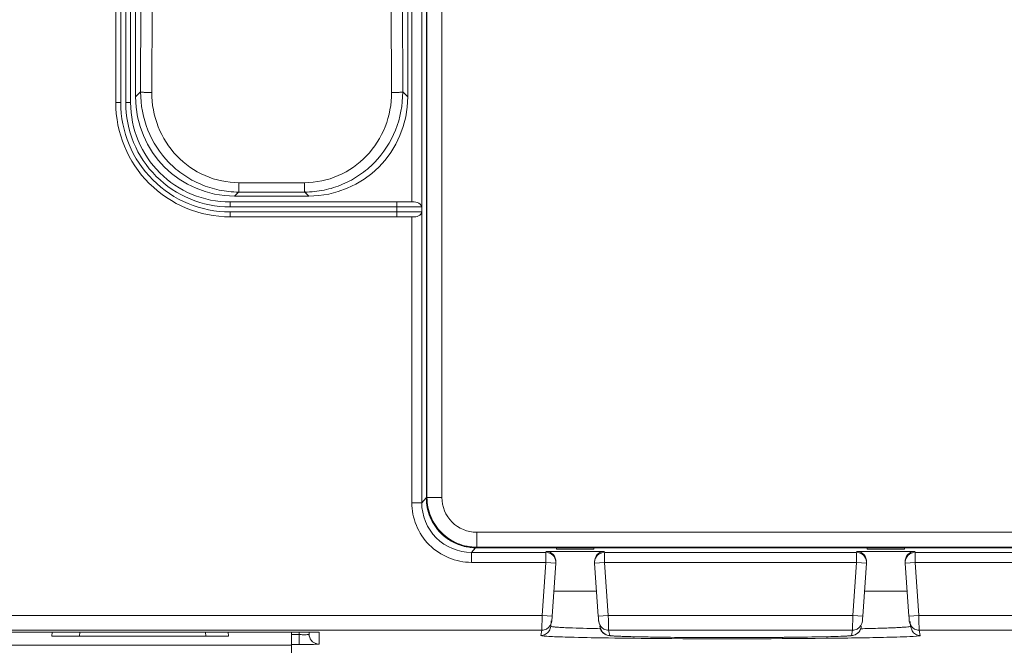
# Model space of a CAD drawing. Header units: centimetres. Extents: x -21 to 21, y -29.7 to 29.7.
# Tile 25 of 75: x 1.997 to 2.988, y -5.743 to -5.114. Entities that reach past the tile are written whole.
import ezdxf

# ---------------------------------------------------------------- set-up
doc = ezdxf.new("R2010")
doc.units = ezdxf.units.CM
doc.header["$MEASUREMENT"] = 0
doc.layers.add('06___PRT_ALL_SURFS', color=7, linetype='Continuous')

msp = doc.modelspace()

# ---------------------------------------------------------------- linework, layer by layer
at = {"layer": '06___PRT_ALL_SURFS', "color": 8, "lineweight": 5}
msp.add_open_spline([(-21.0058, -29.70447), (-21.0058, -29.70447), (20.9942, -29.70447), (20.9942, -29.70447), (20.9942, -29.70447), (20.9942, 29.69554), (20.9942, 29.69554), (20.9942, 29.69554), (-21.0058, 29.69554), (-21.0058, 29.69554), (-21.0058, 29.69554), (-21.0058, -29.70447), (-21.0058, -29.70447)], degree=3, knots=[0, 0, 0, 0, 0.25, 0.25, 0.25, 0.5, 0.5, 0.5, 0.75, 0.75, 0.75, 1, 1, 1, 1], dxfattribs=at)
at = {"layer": '06___PRT_ALL_SURFS', "lineweight": 5}
for points in [[(2.40646, -5.59502), (2.40646, -5.59502), (2.40646, -3.14114), (2.40646, -3.14114)], [(2.40647, -3.14114), (2.40647, -3.14114), (2.40647, -5.59502), (2.40647, -5.59502)], [(2.40707, -5.59442), (2.40707, -5.59442), (2.40707, -3.14174), (2.40707, -3.14174)], [(2.42207, -3.14175), (2.42207, -3.14175), (2.42207, -5.59443), (2.42207, -5.59443)], [(2.09397, -5.19721), (2.09397, -5.19721), (2.09397, -3.23661), (2.09397, -3.23661)], [(2.09897, -5.19721), (2.09897, -5.19721), (2.09897, -3.23661), (2.09897, -3.23661)], [(2.10397, -3.23661), (2.10397, -3.23661), (2.10397, -5.19721), (2.10397, -5.19721)], [(2.10897, -3.23661), (2.10897, -3.23661), (2.10897, -5.19721), (2.10897, -5.19721)], [(2.11396, -5.19164), (2.11396, -5.19164), (2.11396, -3.81953), (2.11396, -3.81953)], [(2.38773, -3.81953), (2.38773, -3.81953), (2.38773, -5.19164), (2.38773, -5.19164)], [(2.39178, -5.29721), (2.39178, -5.29721), (2.39178, -4.56541), (2.39178, -4.56541)], [(2.40176, -5.29803), (2.40176, -5.29803), (2.40177, -4.56541), (2.40177, -4.56541)], [(2.11937, -5.09762), (2.11937, -5.09762), (2.11899, -5.18661), (2.11899, -5.18661)], [(2.13025, -5.18711), (2.13025, -5.18711), (2.13063, -5.09808), (2.13063, -5.09808)], [(2.37105, -5.09963), (2.37105, -5.09963), (2.37143, -5.18711), (2.37143, -5.18711)], [(2.3827, -5.1866), (2.3827, -5.1866), (2.38232, -5.09916), (2.38232, -5.09916)], [(2.11899, -5.18661), (2.11899, -5.18661), (2.11396, -5.19164), (2.11396, -5.19164)], [(2.38773, -5.19164), (2.38773, -5.19164), (2.3827, -5.1866), (2.3827, -5.1866)], [(2.09397, -5.19721), (2.09397, -5.19721), (2.09897, -5.19721), (2.09897, -5.19721)], [(2.10897, -5.19721), (2.10897, -5.19721), (2.10397, -5.19721), (2.10397, -5.19721)], [(2.11396, -5.19164), (2.11396, -5.24678), (2.15844, -5.29126), (2.21358, -5.29126)], [(2.28811, -5.29126), (2.34325, -5.29126), (2.38773, -5.24678), (2.38773, -5.19164)], [(2.2179, -5.27783), (2.23986, -5.27791), (2.26183, -5.27791), (2.28379, -5.27784)], [(2.21358, -5.29126), (2.21358, -5.29126), (2.21757, -5.28726), (2.21757, -5.28726)], [(2.21757, -5.28726), (2.23976, -5.28733), (2.26194, -5.28733), (2.28412, -5.28726)], [(2.28412, -5.28726), (2.28412, -5.28726), (2.28811, -5.29126), (2.28811, -5.29126)], [(2.20897, -5.29721), (2.20897, -5.29721), (2.39427, -5.29721), (2.39427, -5.29721)], [(2.20897, -5.29721), (2.20897, -5.29721), (2.20897, -5.30221), (2.20897, -5.30221)], [(2.21358, -5.29126), (2.21358, -5.29126), (2.28811, -5.29126), (2.28811, -5.29126)], [(2.37677, -5.31221), (2.37677, -5.31221), (2.37677, -5.29721), (2.37677, -5.29721)], [(2.40176, -5.29803), (2.4018, -5.29942), (2.40176, -5.30082), (2.40176, -5.30221)], [(2.20897, -5.30221), (2.20897, -5.30221), (2.40176, -5.30221), (2.40176, -5.30221)], [(2.40176, -5.30721), (2.40176, -5.30721), (2.20897, -5.30721), (2.20897, -5.30721)], [(2.20897, -5.31221), (2.20897, -5.31221), (2.20897, -5.30721), (2.20897, -5.30721)], [(2.40176, -5.30721), (2.40176, -5.30721), (2.40176, -5.30221), (2.40176, -5.30221)], [(2.40176, -5.31139), (2.4018, -5.30999), (2.40176, -5.3086), (2.40176, -5.30721)], [(2.39427, -5.31221), (2.39427, -5.31221), (2.20897, -5.31221), (2.20897, -5.31221)], [(2.39178, -5.5997), (2.39178, -5.5997), (2.39178, -5.31221), (2.39178, -5.31221)], [(2.39735, -5.3117), (2.39636, -5.31203), (2.39531, -5.31221), (2.39427, -5.31221)], [(2.40177, -5.5997), (2.40177, -5.5997), (2.40176, -5.31139), (2.40176, -5.31139)], [(2.40177, -5.5997), (2.40177, -5.5997), (2.4062, -5.59479), (2.4062, -5.59479)], [(2.40646, -5.59502), (2.40646, -5.59502), (2.40647, -5.59502), (2.40647, -5.59502)], [(2.40707, -5.59442), (2.40707, -5.59442), (2.40647, -5.59502), (2.40647, -5.59502)], [(2.40707, -5.59442), (2.40707, -5.59442), (2.42207, -5.59442), (2.42207, -5.59442)], [(2.39178, -5.5997), (2.39178, -5.5997), (2.40177, -5.5997), (2.40177, -5.5997)], [(2.42102, -5.63027), (2.42412, -5.63338), (2.42761, -5.63607), (2.43141, -5.63828)], [(2.45706, -5.62942), (2.45706, -5.62942), (4.18474, -5.62942), (4.18474, -5.62942)], [(2.45706, -5.62942), (2.45706, -5.62942), (2.45706, -5.64441), (2.45706, -5.64441)], [(2.43141, -5.63828), (2.43501, -5.64036), (2.43886, -5.64199), (2.44286, -5.64312)], [(2.44286, -5.64312), (2.44342, -5.64328), (2.44398, -5.64343), (2.44455, -5.64357)], [(2.44455, -5.64357), (2.44845, -5.64453), (2.45245, -5.64501), (2.45646, -5.64501)], [(2.45174, -5.64968), (2.45174, -5.64968), (2.45597, -5.64498), (2.45597, -5.64498)], [(2.45706, -5.64441), (2.45706, -5.64441), (2.45646, -5.64501), (2.45646, -5.64501)], [(2.45646, -5.64501), (2.45646, -5.64501), (4.18533, -5.64501), (4.18533, -5.64501)], [(2.45646, -5.64501), (2.45646, -5.64501), (2.45646, -5.64502), (2.45646, -5.64502)], [(4.18533, -5.64502), (4.18533, -5.64502), (2.45646, -5.64502), (2.45646, -5.64502)], [(4.18473, -5.64441), (4.18473, -5.64441), (2.45706, -5.64441), (2.45706, -5.64441)], [(2.53746, -5.64652), (2.53746, -5.64652), (2.53746, -5.64502), (2.53746, -5.64502)], [(2.57496, -5.64502), (2.57496, -5.64502), (2.57496, -5.64652), (2.57496, -5.64652)], [(2.84996, -5.64652), (2.84996, -5.64652), (2.84996, -5.64502), (2.84996, -5.64502)], [(2.88746, -5.64502), (2.88746, -5.64502), (2.88746, -5.64652), (2.88746, -5.64652)], [(2.52674, -5.64968), (2.52674, -5.64968), (2.45174, -5.64968), (2.45174, -5.64968)], [(2.45174, -5.65967), (2.45174, -5.65967), (2.45174, -5.64968), (2.45174, -5.64968)], [(2.52674, -5.6487), (2.52674, -5.6487), (2.58568, -5.6487), (2.58568, -5.6487)], [(2.52933, -5.65002), (2.52933, -5.65002), (2.52674, -5.64968), (2.52674, -5.64968)], [(2.52674, -5.64968), (2.52674, -5.64968), (2.52674, -5.65967), (2.52674, -5.65967)], [(2.53746, -5.64652), (2.53746, -5.64652), (2.57496, -5.64652), (2.57496, -5.64652)], [(2.58308, -5.65002), (2.58308, -5.65002), (2.58568, -5.64968), (2.58568, -5.64968)], [(2.58568, -5.64968), (2.58568, -5.64968), (2.83924, -5.64968), (2.83924, -5.64968)], [(2.58568, -5.65967), (2.58568, -5.65967), (2.58568, -5.64968), (2.58568, -5.64968)], [(2.83924, -5.6487), (2.83924, -5.6487), (2.89818, -5.6487), (2.89818, -5.6487)], [(2.84183, -5.65002), (2.84183, -5.65002), (2.83924, -5.64968), (2.83924, -5.64968)], [(2.83924, -5.64968), (2.83924, -5.64968), (2.83924, -5.65967), (2.83924, -5.65967)], [(2.84996, -5.64652), (2.84996, -5.64652), (2.88746, -5.64652), (2.88746, -5.64652)], [(2.89558, -5.65002), (2.89558, -5.65002), (2.89818, -5.64968), (2.89818, -5.64968)], [(2.89818, -5.64968), (2.89818, -5.64968), (3.09352, -5.64968), (3.09352, -5.64968)], [(2.89818, -5.65967), (2.89818, -5.65967), (2.89818, -5.64968), (2.89818, -5.64968)], [(2.52674, -5.65967), (2.52674, -5.65967), (2.45174, -5.65967), (2.45174, -5.65967)], [(2.52674, -5.65967), (2.52674, -5.65967), (2.52301, -5.71298), (2.52301, -5.71298)], [(2.53671, -5.66037), (2.53671, -5.66037), (2.52674, -5.65967), (2.52674, -5.65967)], [(2.53671, -5.66037), (2.53671, -5.66037), (2.53299, -5.71368), (2.53299, -5.71368)], [(2.57571, -5.66037), (2.57571, -5.66037), (2.58568, -5.65967), (2.58568, -5.65967)], [(2.57943, -5.71368), (2.57943, -5.71368), (2.57571, -5.66037), (2.57571, -5.66037)], [(2.83924, -5.65967), (2.83924, -5.65967), (2.58568, -5.65967), (2.58568, -5.65967)], [(2.58941, -5.71298), (2.58941, -5.71298), (2.58568, -5.65967), (2.58568, -5.65967)], [(2.83924, -5.65967), (2.83924, -5.65967), (2.83551, -5.71298), (2.83551, -5.71298)], [(2.84921, -5.66037), (2.84921, -5.66037), (2.83924, -5.65967), (2.83924, -5.65967)], [(2.84921, -5.66037), (2.84921, -5.66037), (2.84549, -5.71368), (2.84549, -5.71368)], [(2.88821, -5.66037), (2.88821, -5.66037), (2.89818, -5.65967), (2.89818, -5.65967)], [(2.89193, -5.71368), (2.89193, -5.71368), (2.88821, -5.66037), (2.88821, -5.66037)], [(3.09352, -5.65967), (3.09352, -5.65967), (2.89818, -5.65967), (2.89818, -5.65967)], [(2.90191, -5.71298), (2.90191, -5.71298), (2.89818, -5.65967), (2.89818, -5.65967)], [(2.53465, -5.68879), (2.53465, -5.68879), (2.57777, -5.68879), (2.57777, -5.68879)], [(2.89027, -5.68879), (2.89027, -5.68879), (2.84715, -5.68879), (2.84715, -5.68879)], [(-3.85417, -5.71298), (-3.85417, -5.71298), (2.52301, -5.71298), (2.52301, -5.71298)], [(2.52301, -5.71298), (2.52301, -5.71298), (2.52265, -5.72797), (2.52265, -5.72797)], [(2.53299, -5.71368), (2.53299, -5.71368), (2.52301, -5.71298), (2.52301, -5.71298)], [(2.57943, -5.71368), (2.57943, -5.71368), (2.58941, -5.71298), (2.58941, -5.71298)], [(2.58941, -5.71298), (2.58941, -5.71298), (2.83551, -5.71298), (2.83551, -5.71298)], [(2.58952, -5.71798), (2.58952, -5.71798), (2.58941, -5.71298), (2.58941, -5.71298)], [(2.83551, -5.71298), (2.83551, -5.71298), (2.83515, -5.72797), (2.83515, -5.72797)], [(2.84549, -5.71368), (2.84549, -5.71368), (2.83551, -5.71298), (2.83551, -5.71298)], [(2.89193, -5.71368), (2.89193, -5.71368), (2.90191, -5.71298), (2.90191, -5.71298)], [(2.90191, -5.71298), (2.90191, -5.71298), (3.08979, -5.71298), (3.08979, -5.71298)], [(2.90202, -5.71798), (2.90202, -5.71798), (2.90191, -5.71298), (2.90191, -5.71298)], [(2.53263, -5.71867), (2.5324, -5.72186), (2.53026, -5.72522), (2.52745, -5.72675)], [(2.53153, -5.72388), (2.53142, -5.72552), (2.53087, -5.72718), (2.52998, -5.72858)], [(2.53153, -5.72388), (2.53153, -5.72388), (2.5319, -5.71862), (2.5319, -5.71862)], [(2.58026, -5.7209), (2.58026, -5.7209), (2.57979, -5.71867), (2.57979, -5.71867)], [(2.57983, -5.71908), (2.57983, -5.71908), (2.58021, -5.72091), (2.58021, -5.72091)], [(2.58021, -5.72091), (2.58095, -5.72331), (2.58277, -5.72555), (2.58497, -5.72675)], [(2.58089, -5.72388), (2.58089, -5.72388), (2.58116, -5.72559), (2.58116, -5.72559)], [(2.58977, -5.72797), (2.58977, -5.72797), (2.58952, -5.71798), (2.58952, -5.71798)], [(2.84513, -5.71867), (2.8449, -5.72186), (2.84276, -5.72522), (2.83995, -5.72675)], [(2.84403, -5.72388), (2.84403, -5.72388), (2.84376, -5.72559), (2.84376, -5.72559)], [(2.89276, -5.7209), (2.89276, -5.7209), (2.89229, -5.71867), (2.89229, -5.71867)], [(2.89233, -5.71908), (2.89233, -5.71908), (2.89271, -5.72091), (2.89271, -5.72091)], [(2.89271, -5.72091), (2.89345, -5.72331), (2.89527, -5.72555), (2.89747, -5.72675)], [(2.89304, -5.71903), (2.89304, -5.71903), (2.89339, -5.72388), (2.89339, -5.72388)], [(2.89339, -5.72388), (2.89339, -5.72388), (2.89501, -5.72868), (2.89501, -5.72868)], [(2.90227, -5.72797), (2.90227, -5.72797), (2.90202, -5.71798), (2.90202, -5.71798)], [(2.52265, -5.72797), (2.52265, -5.72797), (-3.85417, -5.72797), (-3.85417, -5.72797)], [(1.43752, -5.72977), (1.43752, -5.72977), (2.27877, -5.72977), (2.27877, -5.72977)], [(2.03002, -5.72977), (2.03002, -5.72977), (2.0296, -5.73399), (2.0296, -5.73399)], [(2.2074, -5.73399), (2.2074, -5.73399), (2.0296, -5.73399), (2.0296, -5.73399)], [(2.05796, -5.72977), (2.05796, -5.72977), (2.05754, -5.73399), (2.05754, -5.73399)], [(2.18454, -5.73399), (2.18454, -5.73399), (2.18412, -5.72977), (2.18412, -5.72977)], [(2.2074, -5.73399), (2.2074, -5.73399), (2.20697, -5.72977), (2.20697, -5.72977)], [(2.2709, -5.75558), (2.2709, -5.75558), (2.2709, -5.72977), (2.2709, -5.72977)], [(2.27855, -5.73234), (2.27855, -5.73234), (2.2709, -5.73234), (2.2709, -5.73234)], [(2.27846, -5.72979), (2.27846, -5.72979), (2.27855, -5.73234), (2.27855, -5.73234)], [(2.27855, -5.74225), (2.27855, -5.74225), (2.27855, -5.73234), (2.27855, -5.73234)], [(2.2817, -5.72978), (2.28072, -5.72977), (2.27975, -5.72977), (2.27877, -5.72977)], [(2.28577, -5.7298), (2.28441, -5.72979), (2.28306, -5.72978), (2.2817, -5.72978)], [(2.2894, -5.72983), (2.28819, -5.72981), (2.28698, -5.7298), (2.28577, -5.7298)], [(2.28845, -5.72944), (2.28845, -5.72944), (2.28855, -5.73225), (2.28855, -5.73225)], [(2.28859, -5.72986), (2.28859, -5.72986), (2.28855, -5.73225), (2.28855, -5.73225)], [(2.29046, -5.73779), (2.28931, -5.73621), (2.28862, -5.7342), (2.28855, -5.73225)], [(2.29875, -5.73012), (2.29875, -5.73012), (2.29855, -5.7419), (2.29855, -5.7419)], [(2.52265, -5.72797), (2.52265, -5.72797), (2.52156, -5.73318), (2.52156, -5.73318)], [(2.52636, -5.73195), (2.52491, -5.73274), (2.52321, -5.73318), (2.52156, -5.73318)], [(2.52745, -5.72675), (2.526, -5.72754), (2.5243, -5.72797), (2.52265, -5.72797)], [(2.52998, -5.72858), (2.52909, -5.72997), (2.52781, -5.73116), (2.52636, -5.73195)], [(2.57868, -5.72637), (2.57868, -5.72637), (2.58105, -5.72643), (2.58105, -5.72643)], [(2.58116, -5.72559), (2.58142, -5.72664), (2.58186, -5.72766), (2.58244, -5.72858)], [(2.58244, -5.72858), (2.58333, -5.72997), (2.58461, -5.73116), (2.58606, -5.73195)], [(2.58497, -5.72675), (2.58642, -5.72754), (2.58812, -5.72797), (2.58977, -5.72797)], [(2.58606, -5.73195), (2.58751, -5.73274), (2.58921, -5.73318), (2.59086, -5.73318)], [(2.83515, -5.72797), (2.83515, -5.72797), (2.58977, -5.72797), (2.58977, -5.72797)], [(2.59086, -5.73318), (2.59086, -5.73318), (2.58977, -5.72797), (2.58977, -5.72797)], [(2.59461, -5.73372), (2.59461, -5.73372), (2.59701, -5.73386), (2.59701, -5.73386)], [(2.83515, -5.72797), (2.83515, -5.72797), (2.83406, -5.73318), (2.83406, -5.73318)], [(2.83886, -5.73195), (2.83741, -5.73274), (2.83571, -5.73318), (2.83406, -5.73318)], [(2.83995, -5.72675), (2.8385, -5.72754), (2.8368, -5.72797), (2.83515, -5.72797)], [(2.84248, -5.72858), (2.84159, -5.72997), (2.8403, -5.73116), (2.83886, -5.73195)], [(2.84138, -5.73), (2.84138, -5.73), (2.84376, -5.72559), (2.84376, -5.72559)], [(2.84376, -5.72559), (2.8435, -5.72664), (2.84306, -5.72766), (2.84248, -5.72858)], [(2.84361, -5.72643), (2.84628, -5.72637), (2.84895, -5.72631), (2.85162, -5.72625)], [(2.89501, -5.72868), (2.89589, -5.73003), (2.89715, -5.73118), (2.89856, -5.73195)], [(2.89747, -5.72675), (2.89892, -5.72754), (2.90062, -5.72797), (2.90227, -5.72797)], [(2.89856, -5.73195), (2.90001, -5.73274), (2.90171, -5.73318), (2.90336, -5.73318)], [(3.08943, -5.72797), (3.08943, -5.72797), (2.90227, -5.72797), (2.90227, -5.72797)], [(2.90336, -5.73318), (2.90336, -5.73318), (2.90227, -5.72797), (2.90227, -5.72797)], [(1.4454, -5.74288), (1.4454, -5.74288), (2.2709, -5.74288), (2.2709, -5.74288)], [(2.27855, -5.74225), (2.27855, -5.74225), (2.2709, -5.74225), (2.2709, -5.74225)], [(2.27855, -5.74225), (2.27995, -5.74225), (2.28136, -5.74225), (2.28276, -5.74224)], [(2.29855, -5.7419), (2.29552, -5.7419), (2.29224, -5.74023), (2.29046, -5.73779)]]:
    msp.add_open_spline(points, degree=3, dxfattribs=at)
for points, knots in [([(2.11899, -5.18661), (2.11895, -5.19959), (2.12143, -5.21271), (2.1263, -5.22485), (2.13115, -5.23697), (2.13839, -5.24811), (2.14743, -5.25743), (2.15197, -5.26211), (2.15696, -5.26633), (2.16233, -5.27002), (2.1677, -5.27371), (2.17344, -5.27686), (2.17943, -5.27942), (2.18544, -5.28197), (2.1917, -5.28394), (2.19809, -5.28525), (2.2045, -5.28657), (2.21104, -5.28724), (2.21757, -5.28726)], [0, 0, 0, 0, 0.166667, 0.166667, 0.166667, 0.333333, 0.333333, 0.333333, 0.5, 0.5, 0.5, 0.666667, 0.666667, 0.666667, 0.833333, 0.833333, 0.833333, 1, 1, 1, 1]), ([(2.13024, -5.18711), (2.12896, -5.18711), (2.12768, -5.1871), (2.12641, -5.18708), (2.12516, -5.18706), (2.12392, -5.18703), (2.12268, -5.18697), (2.12218, -5.18695), (2.12168, -5.18692), (2.12118, -5.18689), (2.1208, -5.18687), (2.12042, -5.18684), (2.12005, -5.1868), (2.11981, -5.18677), (2.11957, -5.18674), (2.11933, -5.1867), (2.11921, -5.18669), (2.11909, -5.18667), (2.11899, -5.18661)], [0, 0, 0, 0, 0.166667, 0.166667, 0.166667, 0.333333, 0.333333, 0.333333, 0.5, 0.5, 0.5, 0.666667, 0.666667, 0.666667, 0.833333, 0.833333, 0.833333, 1, 1, 1, 1]), ([(2.2179, -5.27784), (2.20631, -5.2778), (2.1946, -5.27537), (2.18387, -5.27073), (2.17316, -5.26611), (2.16345, -5.25929), (2.1554, -5.25088), (2.14733, -5.24244), (2.14095, -5.2324), (2.13666, -5.22152), (2.13236, -5.21058), (2.13017, -5.19878), (2.13023, -5.18711)], [0, 0, 0, 0, 0.25, 0.25, 0.25, 0.5, 0.5, 0.5, 0.75, 0.75, 0.75, 1, 1, 1, 1]), ([(2.37145, -5.18711), (2.3715, -5.19878), (2.36932, -5.21058), (2.36502, -5.22152), (2.36074, -5.2324), (2.35436, -5.24244), (2.34629, -5.25088), (2.33825, -5.25929), (2.32853, -5.26611), (2.31782, -5.27074), (2.3071, -5.27537), (2.29538, -5.2778), (2.28379, -5.27784)], [0, 0, 0, 0, 0.25, 0.25, 0.25, 0.5, 0.5, 0.5, 0.75, 0.75, 0.75, 1, 1, 1, 1]), ([(2.3827, -5.1866), (2.38274, -5.19958), (2.38026, -5.2127), (2.37539, -5.22485), (2.37053, -5.23697), (2.3633, -5.24812), (2.35425, -5.25744), (2.34971, -5.26212), (2.34472, -5.26634), (2.33935, -5.27002), (2.33398, -5.27371), (2.32824, -5.27687), (2.32224, -5.27943), (2.31624, -5.28198), (2.30998, -5.28394), (2.30359, -5.28525), (2.29718, -5.28657), (2.29064, -5.28724), (2.28412, -5.28726)], [0, 0, 0, 0, 0.166667, 0.166667, 0.166667, 0.333333, 0.333333, 0.333333, 0.5, 0.5, 0.5, 0.666667, 0.666667, 0.666667, 0.833333, 0.833333, 0.833333, 1, 1, 1, 1]), ([(2.37145, -5.18711), (2.37272, -5.18711), (2.374, -5.1871), (2.37527, -5.18708), (2.37652, -5.18706), (2.37776, -5.18703), (2.379, -5.18697), (2.3795, -5.18695), (2.38, -5.18692), (2.3805, -5.18689), (2.38088, -5.18686), (2.38126, -5.18684), (2.38163, -5.18679), (2.38188, -5.18677), (2.38211, -5.18673), (2.38236, -5.1867), (2.38248, -5.18668), (2.38259, -5.18666), (2.3827, -5.1866)], [0, 0, 0, 0, 0.166667, 0.166667, 0.166667, 0.333333, 0.333333, 0.333333, 0.5, 0.5, 0.5, 0.666667, 0.666667, 0.666667, 0.833333, 0.833333, 0.833333, 1, 1, 1, 1]), ([(2.09397, -5.19721), (2.09397, -5.22771), (2.10608, -5.25696), (2.12765, -5.27853), (2.14922, -5.30009), (2.17847, -5.31221), (2.20897, -5.31221)], [0, 0, 0, 0, 0.5, 0.5, 0.5, 1, 1, 1, 1]), ([(2.09897, -5.19721), (2.09897, -5.22638), (2.11056, -5.25436), (2.13119, -5.27499), (2.15182, -5.29562), (2.17979, -5.30721), (2.20897, -5.30721)], [0, 0, 0, 0, 0.5, 0.5, 0.5, 1, 1, 1, 1]), ([(2.10397, -5.19721), (2.10397, -5.22506), (2.11503, -5.25176), (2.13472, -5.27146), (2.15441, -5.29115), (2.18112, -5.30221), (2.20897, -5.30221)], [0, 0, 0, 0, 0.5, 0.5, 0.5, 1, 1, 1, 1]), ([(2.10897, -5.19721), (2.10897, -5.22373), (2.1195, -5.24917), (2.13826, -5.26792), (2.15701, -5.28667), (2.18245, -5.29721), (2.20897, -5.29721)], [0, 0, 0, 0, 0.5, 0.5, 0.5, 1, 1, 1, 1]), ([(2.2179, -5.27784), (2.2179, -5.27892), (2.21789, -5.28001), (2.21787, -5.2811), (2.21785, -5.28212), (2.21783, -5.28314), (2.21779, -5.28416), (2.21778, -5.28457), (2.21776, -5.28498), (2.21774, -5.28539), (2.21773, -5.28571), (2.21771, -5.28603), (2.21769, -5.28634), (2.21767, -5.28655), (2.21765, -5.28675), (2.21763, -5.28696), (2.21762, -5.28707), (2.21761, -5.28717), (2.21757, -5.28726)], [0, 0, 0, 0, 0.166667, 0.166667, 0.166667, 0.333333, 0.333333, 0.333333, 0.5, 0.5, 0.5, 0.666667, 0.666667, 0.666667, 0.833333, 0.833333, 0.833333, 1, 1, 1, 1]), ([(2.28379, -5.27784), (2.28379, -5.27895), (2.28381, -5.28007), (2.28382, -5.28119), (2.28384, -5.28221), (2.28386, -5.28323), (2.2839, -5.28425), (2.28391, -5.28466), (2.28393, -5.28506), (2.28395, -5.28546), (2.28397, -5.28577), (2.28398, -5.28608), (2.28401, -5.28638), (2.28402, -5.28658), (2.28404, -5.28678), (2.28406, -5.28698), (2.28407, -5.28708), (2.28408, -5.28717), (2.28412, -5.28726)], [0, 0, 0, 0, 0.166667, 0.166667, 0.166667, 0.333333, 0.333333, 0.333333, 0.5, 0.5, 0.5, 0.666667, 0.666667, 0.666667, 0.833333, 0.833333, 0.833333, 1, 1, 1, 1]), ([(2.39427, -5.29721), (2.39533, -5.29721), (2.39634, -5.29736), (2.39739, -5.29773), (2.39947, -5.29848), (2.40169, -5.30012), (2.40177, -5.30221)], [0, 0, 0, 0, 0.5, 0.5, 0.5, 1, 1, 1, 1]), ([(2.40177, -5.30721), (2.40176, -5.30766), (2.40164, -5.3081), (2.40145, -5.30852), (2.40074, -5.31011), (2.39899, -5.31116), (2.39735, -5.3117)], [0, 0, 0, 0, 0.5, 0.5, 0.5, 1, 1, 1, 1]), ([(2.40646, -5.59502), (2.40646, -5.60828), (2.41173, -5.621), (2.42111, -5.63038), (2.43048, -5.63975), (2.4432, -5.64502), (2.45646, -5.64502)], [0, 0, 0, 0, 0.5, 0.5, 0.5, 1, 1, 1, 1]), ([(2.40647, -5.59502), (2.40647, -5.6015), (2.40776, -5.60804), (2.41025, -5.61409), (2.41275, -5.62013), (2.41645, -5.62567), (2.42102, -5.63027)], [0, 0, 0, 0, 0.5, 0.5, 0.5, 1, 1, 1, 1]), ([(2.40707, -5.59442), (2.40707, -5.60093), (2.40836, -5.6075), (2.41088, -5.61356), (2.41339, -5.61963), (2.41713, -5.62519), (2.42173, -5.62979)], [0, 0, 0, 0, 0.5, 0.5, 0.5, 1, 1, 1, 1]), ([(2.42207, -5.59443), (2.42207, -5.60371), (2.42576, -5.61261), (2.43232, -5.61917), (2.43888, -5.62573), (2.44778, -5.62942), (2.45706, -5.62942)], [0, 0, 0, 0, 0.5, 0.5, 0.5, 1, 1, 1, 1]), ([(2.45174, -5.65967), (2.43644, -5.65967), (2.42049, -5.65327), (2.40932, -5.6421), (2.39816, -5.63093), (2.39178, -5.61499), (2.39178, -5.5997)], [0, 0, 0, 0, 0.5, 0.5, 0.5, 1, 1, 1, 1]), ([(2.45174, -5.64968), (2.43899, -5.64968), (2.42569, -5.64435), (2.41639, -5.63504), (2.40709, -5.62573), (2.40177, -5.61245), (2.40177, -5.5997)], [0, 0, 0, 0, 0.5, 0.5, 0.5, 1, 1, 1, 1]), ([(2.42173, -5.62979), (2.42632, -5.63438), (2.43188, -5.6381), (2.43794, -5.64061), (2.444, -5.64312), (2.45056, -5.64441), (2.45706, -5.64441)], [0, 0, 0, 0, 0.5, 0.5, 0.5, 1, 1, 1, 1]), ([(2.53671, -5.65936), (2.5369, -5.65661), (2.53594, -5.65389), (2.53405, -5.65187), (2.53216, -5.64985), (2.52951, -5.6487), (2.52674, -5.6487)], [0, 0, 0, 0, 0.5, 0.5, 0.5, 1, 1, 1, 1]), ([(2.53671, -5.66037), (2.53687, -5.65812), (2.53622, -5.65575), (2.53488, -5.65387), (2.53354, -5.65199), (2.53151, -5.65061), (2.52933, -5.65003)], [0, 0, 0, 0, 0.5, 0.5, 0.5, 1, 1, 1, 1]), ([(2.58568, -5.6487), (2.58291, -5.6487), (2.58026, -5.64985), (2.57837, -5.65187), (2.57648, -5.65389), (2.57551, -5.65661), (2.57571, -5.65936)], [0, 0, 0, 0, 0.5, 0.5, 0.5, 1, 1, 1, 1]), ([(2.57571, -5.66037), (2.57555, -5.65812), (2.5762, -5.65575), (2.57754, -5.65387), (2.57888, -5.65199), (2.58091, -5.65061), (2.58309, -5.65003)], [0, 0, 0, 0, 0.5, 0.5, 0.5, 1, 1, 1, 1]), ([(2.84921, -5.65936), (2.8494, -5.65661), (2.84844, -5.65389), (2.84655, -5.65187), (2.84466, -5.64985), (2.84201, -5.6487), (2.83924, -5.6487)], [0, 0, 0, 0, 0.5, 0.5, 0.5, 1, 1, 1, 1]), ([(2.84921, -5.66037), (2.84937, -5.65812), (2.84872, -5.65575), (2.84738, -5.65387), (2.84604, -5.65199), (2.84401, -5.65061), (2.84183, -5.65003)], [0, 0, 0, 0, 0.5, 0.5, 0.5, 1, 1, 1, 1]), ([(2.89818, -5.6487), (2.89541, -5.6487), (2.89276, -5.64985), (2.89087, -5.65187), (2.88898, -5.65389), (2.88801, -5.65661), (2.88821, -5.65936)], [0, 0, 0, 0, 0.5, 0.5, 0.5, 1, 1, 1, 1]), ([(2.88821, -5.66037), (2.88805, -5.65812), (2.8887, -5.65575), (2.89004, -5.65387), (2.89138, -5.65199), (2.89341, -5.65061), (2.89559, -5.65003)], [0, 0, 0, 0, 0.5, 0.5, 0.5, 1, 1, 1, 1]), ([(2.53299, -5.71368), (2.53294, -5.71431), (2.53288, -5.71493), (2.53285, -5.71557), (2.5328, -5.71661), (2.53284, -5.71766), (2.53263, -5.71867)], [0, 0, 0, 0, 0.5, 0.5, 0.5, 1, 1, 1, 1]), ([(2.57979, -5.71867), (2.57977, -5.71854), (2.57976, -5.7184), (2.57976, -5.71827), (2.57972, -5.71672), (2.57954, -5.71521), (2.57943, -5.71368)], [0, 0, 0, 0, 0.5, 0.5, 0.5, 1, 1, 1, 1]), ([(2.84549, -5.71368), (2.84544, -5.71431), (2.84538, -5.71494), (2.84535, -5.71557), (2.8453, -5.71661), (2.84534, -5.71766), (2.84513, -5.71867)], [0, 0, 0, 0, 0.5, 0.5, 0.5, 1, 1, 1, 1]), ([(2.89229, -5.71867), (2.89227, -5.71854), (2.89226, -5.7184), (2.89226, -5.71827), (2.89222, -5.71672), (2.89204, -5.71521), (2.89193, -5.71368)], [0, 0, 0, 0, 0.5, 0.5, 0.5, 1, 1, 1, 1]), ([(2.53153, -5.72388), (2.53149, -5.72412), (2.53187, -5.72417), (2.5322, -5.72422), (2.53317, -5.72435), (2.53372, -5.72446), (2.53436, -5.72455), (2.53542, -5.72471), (2.53674, -5.7248), (2.538, -5.72489), (2.53977, -5.72501), (2.54142, -5.72512), (2.54313, -5.72521)], [0, 0, 0, 0, 0.25, 0.25, 0.25, 0.5, 0.5, 0.5, 0.75, 0.75, 0.75, 1, 1, 1, 1]), ([(2.54313, -5.72521), (2.54539, -5.72534), (2.54765, -5.72544), (2.54991, -5.72553), (2.5595, -5.72593), (2.56909, -5.72616), (2.57868, -5.72637)], [0, 0, 0, 0, 0.5, 0.5, 0.5, 1, 1, 1, 1]), ([(2.85162, -5.72625), (2.85761, -5.7261), (2.86361, -5.72595), (2.86959, -5.72573), (2.872, -5.72565), (2.87441, -5.72556), (2.87682, -5.72545), (2.87882, -5.72537), (2.88082, -5.72527), (2.88279, -5.72516), (2.88433, -5.72507), (2.88585, -5.72496), (2.88745, -5.72485), (2.88859, -5.72477), (2.88978, -5.72468), (2.89077, -5.72453), (2.89136, -5.72444), (2.89189, -5.72432), (2.89275, -5.72421), (2.89305, -5.72417), (2.8934, -5.72412), (2.89339, -5.72389)], [0, 0, 0, 0, 0.142857, 0.142857, 0.142857, 0.285714, 0.285714, 0.285714, 0.428571, 0.428571, 0.428571, 0.571429, 0.571429, 0.571429, 0.714286, 0.714286, 0.714286, 0.857143, 0.857143, 0.857143, 1, 1, 1, 1]), ([(2.28855, -5.73225), (2.28855, -5.73251), (2.28814, -5.73244), (2.28779, -5.73239), (2.2868, -5.73227), (2.28626, -5.7324), (2.28562, -5.73246), (2.28467, -5.73255), (2.28349, -5.73248), (2.28238, -5.73244), (2.28106, -5.73239), (2.27983, -5.73238), (2.27855, -5.73234)], [0, 0, 0, 0, 0.25, 0.25, 0.25, 0.5, 0.5, 0.5, 0.75, 0.75, 0.75, 1, 1, 1, 1]), ([(2.27877, -5.72977), (2.27877, -5.72977), (2.28246, -5.72978), (2.28246, -5.72978), (2.28246, -5.72978), (2.28611, -5.7298), (2.28611, -5.7298), (2.28611, -5.7298), (2.28939, -5.72983), (2.28939, -5.72983), (2.28939, -5.72983), (2.29222, -5.72987), (2.29222, -5.72987), (2.29222, -5.72987), (2.2945, -5.72991), (2.2945, -5.72991), (2.2945, -5.72991), (2.29618, -5.72996), (2.29618, -5.72996), (2.29618, -5.72996), (2.29722, -5.73), (2.29722, -5.73), (2.29722, -5.73), (2.29747, -5.73002), (2.29747, -5.73002)], [0, 0, 0, 0, 0.125, 0.125, 0.125, 0.25, 0.25, 0.25, 0.375, 0.375, 0.375, 0.5, 0.5, 0.5, 0.625, 0.625, 0.625, 0.75, 0.75, 0.75, 0.875, 0.875, 0.875, 1, 1, 1, 1]), ([(2.2894, -5.72983), (2.29045, -5.72984), (2.2915, -5.72986), (2.29255, -5.72987), (2.29447, -5.72989), (2.29639, -5.72989), (2.29831, -5.73005)], [0, 0, 0, 0, 0.5, 0.5, 0.5, 1, 1, 1, 1]), ([(2.29831, -5.73005), (2.29842, -5.73006), (2.29849, -5.73009), (2.29864, -5.73009), (2.29869, -5.73009), (2.29875, -5.73008), (2.29875, -5.73012)], [0, 0, 0, 0, 0.5, 0.5, 0.5, 1, 1, 1, 1]), ([(2.52156, -5.73318), (2.52153, -5.73331), (2.52173, -5.73335), (2.5219, -5.73339), (2.52239, -5.7335), (2.52268, -5.73356), (2.52302, -5.73361), (2.52359, -5.73369), (2.52427, -5.73376), (2.52493, -5.73382), (2.52585, -5.73391), (2.52673, -5.73397), (2.52762, -5.73403), (2.53016, -5.73421), (2.53276, -5.73433), (2.53534, -5.73444), (2.53893, -5.73459), (2.5425, -5.73472), (2.54607, -5.73483)], [0, 0, 0, 0, 0.166667, 0.166667, 0.166667, 0.333333, 0.333333, 0.333333, 0.5, 0.5, 0.5, 0.666667, 0.666667, 0.666667, 0.833333, 0.833333, 0.833333, 1, 1, 1, 1]), ([(2.54607, -5.73483), (2.5491, -5.73492), (2.55213, -5.73501), (2.55516, -5.73508), (2.56663, -5.73537), (2.5781, -5.73558), (2.58956, -5.73574)], [0, 0, 0, 0, 0.5, 0.5, 0.5, 1, 1, 1, 1]), ([(2.58116, -5.72559), (2.58116, -5.72559), (2.5836, -5.73006), (2.5836, -5.73006), (2.5836, -5.73006), (2.58728, -5.73256), (2.58728, -5.73256), (2.58728, -5.73256), (2.58957, -5.73321), (2.58957, -5.73321), (2.58957, -5.73321), (2.59107, -5.73343), (2.59107, -5.73343), (2.59107, -5.73343), (2.59266, -5.73358), (2.59266, -5.73358), (2.59266, -5.73358), (2.59461, -5.73372), (2.59461, -5.73372)], [0, 0, 0, 0, 0.166667, 0.166667, 0.166667, 0.333333, 0.333333, 0.333333, 0.5, 0.5, 0.5, 0.666667, 0.666667, 0.666667, 0.833333, 0.833333, 0.833333, 1, 1, 1, 1]), ([(2.61401, -5.73442), (2.61068, -5.73434), (2.60737, -5.73425), (2.60404, -5.73414), (2.60161, -5.73406), (2.59916, -5.73397), (2.59676, -5.73383), (2.59591, -5.73378), (2.59507, -5.73372), (2.5942, -5.73367), (2.59357, -5.73363), (2.59292, -5.73359), (2.59236, -5.73351), (2.59201, -5.73346), (2.5917, -5.73339), (2.59125, -5.73334), (2.59108, -5.73333), (2.59089, -5.73332), (2.59086, -5.73318)], [0, 0, 0, 0, 0.166667, 0.166667, 0.166667, 0.333333, 0.333333, 0.333333, 0.5, 0.5, 0.5, 0.666667, 0.666667, 0.666667, 0.833333, 0.833333, 0.833333, 1, 1, 1, 1]), ([(2.59701, -5.73386), (2.59701, -5.73386), (2.59993, -5.73399), (2.59993, -5.73399), (2.59993, -5.73399), (2.6034, -5.73412), (2.6034, -5.73412)], [0, 0, 0, 0, 0.5, 0.5, 0.5, 1, 1, 1, 1]), ([(2.6034, -5.73412), (2.6034, -5.73412), (2.60746, -5.73425), (2.60746, -5.73425), (2.60746, -5.73425), (2.61212, -5.73438), (2.61212, -5.73438), (2.61212, -5.73438), (2.61738, -5.7345), (2.61738, -5.7345), (2.61738, -5.7345), (2.62323, -5.73462), (2.62323, -5.73462), (2.62323, -5.73462), (2.62962, -5.73473), (2.62962, -5.73473)], [0, 0, 0, 0, 0.2, 0.2, 0.2, 0.4, 0.4, 0.4, 0.6, 0.6, 0.6, 0.8, 0.8, 0.8, 1, 1, 1, 1]), ([(2.80812, -5.73448), (2.77547, -5.73521), (2.7428, -5.7353), (2.71014, -5.7353), (2.67809, -5.73529), (2.64604, -5.73519), (2.61401, -5.73442)], [0, 0, 0, 0, 0.5, 0.5, 0.5, 1, 1, 1, 1]), ([(2.62962, -5.73473), (2.62962, -5.73473), (2.63657, -5.73484), (2.63657, -5.73484), (2.63657, -5.73484), (2.64407, -5.73493), (2.64407, -5.73493), (2.64407, -5.73493), (2.65213, -5.73502), (2.65213, -5.73502), (2.65213, -5.73502), (2.66073, -5.7351), (2.66073, -5.7351), (2.66073, -5.7351), (2.66986, -5.73517), (2.66986, -5.73517), (2.66986, -5.73517), (2.67949, -5.73522), (2.67949, -5.73522), (2.67949, -5.73522), (2.68959, -5.73526), (2.68959, -5.73526), (2.68959, -5.73526), (2.7001, -5.73529), (2.7001, -5.73529), (2.7001, -5.73529), (2.71097, -5.7353), (2.71097, -5.7353), (2.71097, -5.7353), (2.72212, -5.73529), (2.72212, -5.73529), (2.72212, -5.73529), (2.73341, -5.73527), (2.73341, -5.73527), (2.73341, -5.73527), (2.74466, -5.73522), (2.74466, -5.73522), (2.74466, -5.73522), (2.75568, -5.73516), (2.75568, -5.73516), (2.75568, -5.73516), (2.76629, -5.73508), (2.76629, -5.73508), (2.76629, -5.73508), (2.77631, -5.73498), (2.77631, -5.73498), (2.77631, -5.73498), (2.78563, -5.73487), (2.78563, -5.73487), (2.78563, -5.73487), (2.79413, -5.73475), (2.79413, -5.73475), (2.79413, -5.73475), (2.80176, -5.73462), (2.80176, -5.73462)], [0, 0, 0, 0, 0.055556, 0.055556, 0.055556, 0.111111, 0.111111, 0.111111, 0.166667, 0.166667, 0.166667, 0.222222, 0.222222, 0.222222, 0.277778, 0.277778, 0.277778, 0.333333, 0.333333, 0.333333, 0.388889, 0.388889, 0.388889, 0.444444, 0.444444, 0.444444, 0.5, 0.5, 0.5, 0.555556, 0.555556, 0.555556, 0.611111, 0.611111, 0.611111, 0.666667, 0.666667, 0.666667, 0.722222, 0.722222, 0.722222, 0.777778, 0.777778, 0.777778, 0.833333, 0.833333, 0.833333, 0.888889, 0.888889, 0.888889, 0.944444, 0.944444, 0.944444, 1, 1, 1, 1]), ([(2.80176, -5.73462), (2.80176, -5.73462), (2.80851, -5.73448), (2.80851, -5.73448), (2.80851, -5.73448), (2.8144, -5.73434), (2.8144, -5.73434), (2.8144, -5.73434), (2.81945, -5.73419), (2.81945, -5.73419), (2.81945, -5.73419), (2.8237, -5.73404), (2.8237, -5.73404), (2.8237, -5.73404), (2.82721, -5.73389), (2.82721, -5.73389), (2.82721, -5.73389), (2.83002, -5.73374), (2.83002, -5.73374), (2.83002, -5.73374), (2.83221, -5.73359), (2.83221, -5.73359), (2.83221, -5.73359), (2.83393, -5.73342), (2.83393, -5.73342), (2.83393, -5.73342), (2.8355, -5.73318), (2.8355, -5.73318), (2.8355, -5.73318), (2.83776, -5.73251), (2.83776, -5.73251), (2.83776, -5.73251), (2.84138, -5.73), (2.84138, -5.73)], [0, 0, 0, 0, 0.090909, 0.090909, 0.090909, 0.181818, 0.181818, 0.181818, 0.272727, 0.272727, 0.272727, 0.363636, 0.363636, 0.363636, 0.454545, 0.454545, 0.454545, 0.545455, 0.545455, 0.545455, 0.636364, 0.636364, 0.636364, 0.727273, 0.727273, 0.727273, 0.818182, 0.818182, 0.818182, 0.909091, 0.909091, 0.909091, 1, 1, 1, 1]), ([(2.83197, -5.73357), (2.8308, -5.73368), (2.82963, -5.73375), (2.82845, -5.73382), (2.82168, -5.73419), (2.8149, -5.73433), (2.80812, -5.73448)], [0, 0, 0, 0, 0.5, 0.5, 0.5, 1, 1, 1, 1]), ([(2.83406, -5.73318), (2.83402, -5.73336), (2.83375, -5.73336), (2.83352, -5.73337), (2.83288, -5.7334), (2.83249, -5.73352), (2.83197, -5.73357)], [0, 0, 0, 0, 0.5, 0.5, 0.5, 1, 1, 1, 1]), ([(2.85926, -5.73533), (2.86389, -5.73523), (2.86853, -5.7351), (2.87317, -5.73499), (2.88197, -5.73478), (2.89078, -5.73462), (2.89956, -5.73386)], [0, 0, 0, 0, 0.5, 0.5, 0.5, 1, 1, 1, 1]), ([(2.89956, -5.73386), (2.90052, -5.73378), (2.90111, -5.73358), (2.90245, -5.73352), (2.90289, -5.7335), (2.90343, -5.7335), (2.90336, -5.73318)], [0, 0, 0, 0, 0.5, 0.5, 0.5, 1, 1, 1, 1]), ([(2.29855, -5.7419), (2.29854, -5.742), (2.29839, -5.74197), (2.29826, -5.74196), (2.29787, -5.74192), (2.29765, -5.74198), (2.2974, -5.74202), (2.29699, -5.74208), (2.29649, -5.74207), (2.296, -5.74207), (2.29534, -5.74208), (2.29473, -5.7421), (2.2941, -5.74212), (2.29243, -5.74217), (2.29073, -5.74219), (2.28903, -5.7422), (2.28693, -5.74222), (2.28485, -5.74223), (2.28276, -5.74224)], [0, 0, 0, 0, 0.166667, 0.166667, 0.166667, 0.333333, 0.333333, 0.333333, 0.5, 0.5, 0.5, 0.666667, 0.666667, 0.666667, 0.833333, 0.833333, 0.833333, 1, 1, 1, 1]), ([(2.58956, -5.73574), (2.60719, -5.73601), (2.62481, -5.73617), (2.64243, -5.7363), (2.70156, -5.73672), (2.76069, -5.73666), (2.81982, -5.73595)], [0, 0, 0, 0, 0.5, 0.5, 0.5, 1, 1, 1, 1]), ([(2.81982, -5.73595), (2.82341, -5.73591), (2.827, -5.73586), (2.83058, -5.73581), (2.84014, -5.73568), (2.8497, -5.73552), (2.85926, -5.73533)], [0, 0, 0, 0, 0.5, 0.5, 0.5, 1, 1, 1, 1])]:
    msp.add_open_spline(points, degree=3, knots=knots, dxfattribs=at)

doc.saveas('drawing.dxf')
